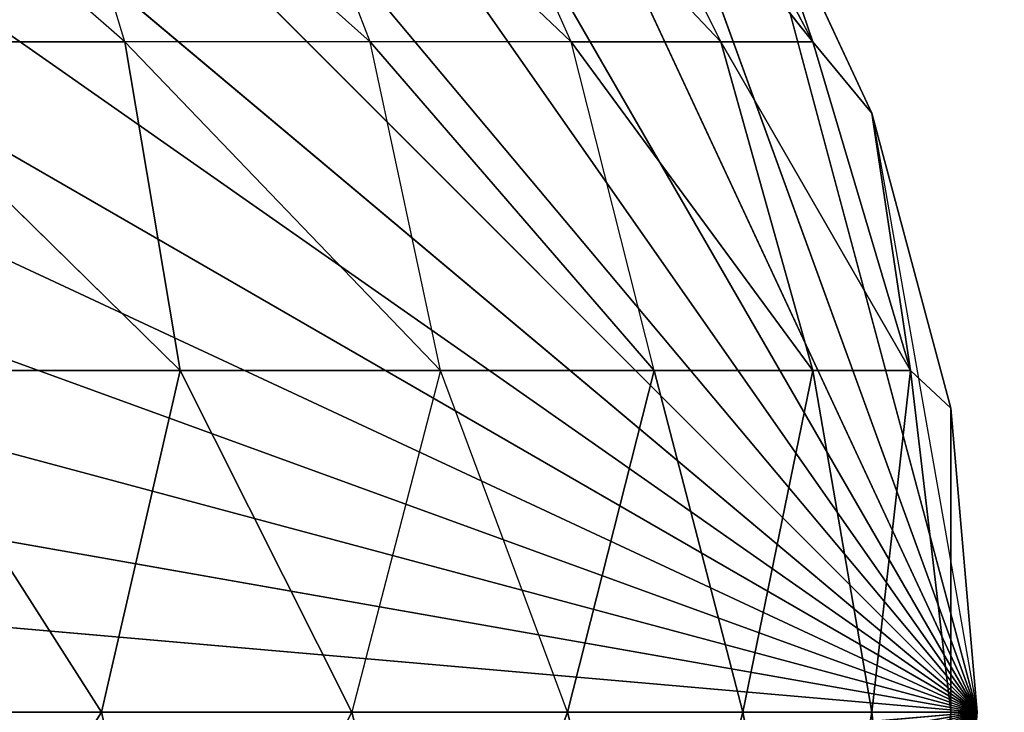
# Model space of a CAD drawing. Extents: x 226 to 378, y -30 to 313.
# Tile 96 of 256: x 286.885 to 287.242, y 51.135 to 51.386. Entities that reach past the tile are written whole.
import ezdxf

# ---------------------------------------------------------------- set-up
doc = ezdxf.new("R2010")
doc.units = 0
doc.header["$LTSCALE"] = 25.4
doc.layers.get('0').update_dxf_attribs({"color": 13, "linetype": 'CONTINUOUS'})
for name, color, linetype in [('_NCL1_5', 41, 'CONTINUOUS'), ('_NCL1_62', 7, 'CONTINUOUS'), ('_NCL1_64', 250, 'CONTINUOUS')]:
    doc.layers.add(name, color=color, linetype=linetype)

# ---------------------------------------------------------------- blocks, each defined once
blk = doc.blocks.new('EWON_2005CD_4005CD_COSY141')
at = {"layer": '_NCL1_5', "color": 0}
for p, q in [((91.44, 262.255, 297.18), (90.805, 261.62, 297.18)), ((91.44, 262.255, 297.18), (90.805, 261.62, 297.18)), ((91.55026, 262.24535, 297.18), (90.805, 261.62, 297.18)), ((91.55026, 262.24535, 297.18), (90.805, 261.62, 297.18)), ((91.32971, 262.24535, 297.18), (90.805, 261.62, 297.18)), ((91.32971, 262.24535, 297.18), (90.805, 261.62, 297.18)), ((91.65717, 262.2167, 297.18), (90.805, 261.62, 297.18)), ((91.65717, 262.2167, 297.18), (90.805, 261.62, 297.18)), ((91.2228, 262.2167, 297.18), (90.805, 261.62, 297.18)), ((91.2228, 262.2167, 297.18), (90.805, 261.62, 297.18)), ((91.7575, 262.16994, 297.18), (90.805, 261.62, 297.18)), ((91.7575, 262.16994, 297.18), (90.805, 261.62, 297.18)), ((91.1225, 262.16994, 297.18), (90.805, 261.62, 297.18)), ((91.1225, 262.16994, 297.18), (90.805, 261.62, 297.18)), ((91.84815, 262.10644, 297.18), (90.805, 261.62, 297.18)), ((91.84815, 262.10644, 297.18), (90.805, 261.62, 297.18)), ((91.03182, 262.10644, 297.18), (90.805, 261.62, 297.18)), ((91.03182, 262.10644, 297.18), (90.805, 261.62, 297.18)), ((91.92644, 262.02818, 297.18), (90.805, 261.62, 297.18)), ((91.92644, 262.02818, 297.18), (90.805, 261.62, 297.18)), ((90.95354, 262.02818, 297.18), (90.805, 261.62, 297.18)), ((90.95354, 262.02818, 297.18), (90.805, 261.62, 297.18)), ((91.98991, 261.9375, 297.18), (90.805, 261.62, 297.18)), ((91.98991, 261.9375, 297.18), (90.805, 261.62, 297.18)), ((90.89006, 261.9375, 297.18), (90.805, 261.62, 297.18)), ((90.84328, 261.8372, 297.18), (90.805, 261.62, 297.18)), ((92.0367, 261.8372, 297.18), (90.805, 261.62, 297.18)), ((92.0367, 261.8372, 297.18), (90.805, 261.62, 297.18)), ((90.82916, 261.74388, 309.36649), (90.81463, 261.62, 309.35526)), ((90.82916, 261.74388, 309.36649), (90.81463, 261.62, 309.35526)), ((90.82916, 261.74388, 309.36649), (90.84328, 261.62, 309.46217)), ((90.82916, 261.74388, 309.36649), (90.84328, 261.62, 309.46217)), ((90.84328, 261.62, 309.46217), (90.86459, 261.74388, 309.48333)), ((90.84328, 261.62, 309.46217), (90.86459, 261.74388, 309.48333)), ((90.86459, 261.74388, 309.48333), (90.89006, 261.62, 309.5625)), ((90.86459, 261.74388, 309.48333), (90.89006, 261.62, 309.5625)), ((90.89006, 261.62, 309.5625), (90.92214, 261.74388, 309.591)), ((90.89006, 261.62, 309.5625), (90.92214, 261.74388, 309.591)), ((90.92214, 261.74388, 309.591), (90.95354, 261.62, 309.65315)), ((90.92214, 261.74388, 309.591), (90.95354, 261.62, 309.65315)), ((90.95354, 261.62, 309.65315), (90.99961, 261.74388, 309.68539)), ((90.99961, 261.74388, 309.68539), (91.03182, 261.62, 309.73144)), ((91.03182, 261.62, 309.73144), (91.09398, 261.74388, 309.76283)), ((91.03182, 261.62, 309.73144), (91.09398, 261.74388, 309.76283)), ((91.09398, 261.74388, 309.76283), (91.1225, 261.62, 309.79491)), ((91.09398, 261.74388, 309.76283), (91.1225, 261.62, 309.79491)), ((91.1225, 261.62, 309.79491), (91.20165, 261.74388, 309.82039)), ((91.1225, 261.62, 309.79491), (91.20165, 261.74388, 309.82039)), ((90.805, 261.62, 309.245), (90.81463, 261.73026, 309.245)), ((90.805, 261.62, 297.18), (90.81463, 261.73026, 297.18)), ((90.81463, 261.73026, 297.18), (90.805, 261.62, 309.245)), ((90.81463, 261.73026, 297.18), (90.805, 261.62, 309.245)), ((90.805, 261.62, 309.245), (90.81463, 261.73026, 309.245)), ((92.06535, 261.73026, 297.18), (90.805, 261.62, 297.18)), ((92.06535, 261.73026, 297.18), (90.805, 261.62, 297.18)), ((90.81463, 261.73026, 309.245), (90.81463, 261.62, 309.35526)), ((90.81463, 261.73026, 309.245), (90.81463, 261.62, 309.35526)), ((90.84328, 261.40283, 297.18), (90.805, 261.62, 297.18)), ((90.81463, 261.62, 309.35526), (90.805, 261.62, 309.245)), ((90.805, 261.62, 309.245), (90.805, 261.62, 297.18)), ((90.805, 261.62, 309.245), (90.805, 261.62, 297.18)), ((90.805, 261.62, 309.245), (90.81463, 261.50974, 297.18)), ((90.81463, 261.50974, 297.18), (90.805, 261.62, 297.18)), ((90.805, 261.62, 309.245), (90.81463, 261.50974, 297.18)), ((90.805, 261.62, 309.245), (90.81463, 261.50974, 309.245)), ((90.89006, 261.3025, 297.18), (90.805, 261.62, 297.18)), ((90.95354, 261.21182, 297.18), (90.805, 261.62, 297.18)), ((90.95354, 261.21182, 297.18), (90.805, 261.62, 297.18)), ((91.03182, 261.13356, 297.18), (90.805, 261.62, 297.18)), ((91.03182, 261.13356, 297.18), (90.805, 261.62, 297.18)), ((91.1225, 261.07009, 297.18), (90.805, 261.62, 297.18)), ((91.1225, 261.07009, 297.18), (90.805, 261.62, 297.18)), ((91.2228, 261.0233, 297.18), (90.805, 261.62, 297.18)), ((91.2228, 261.0233, 297.18), (90.805, 261.62, 297.18)), ((91.32971, 260.99465, 297.18), (90.805, 261.62, 297.18)), ((91.32971, 260.99465, 297.18), (90.805, 261.62, 297.18)), ((91.44, 260.985, 297.18), (90.805, 261.62, 297.18)), ((91.44, 260.985, 297.18), (90.805, 261.62, 297.18)), ((91.55026, 260.99465, 297.18), (90.805, 261.62, 297.18)), ((91.55026, 260.99465, 297.18), (90.805, 261.62, 297.18)), ((91.65717, 261.0233, 297.18), (90.805, 261.62, 297.18)), ((91.65717, 261.0233, 297.18), (90.805, 261.62, 297.18)), ((91.7575, 261.07009, 297.18), (90.805, 261.62, 297.18)), ((91.7575, 261.07009, 297.18), (90.805, 261.62, 297.18)), ((91.84815, 261.13356, 297.18), (90.805, 261.62, 297.18)), ((91.84815, 261.13356, 297.18), (90.805, 261.62, 297.18)), ((91.92644, 261.21182, 297.18), (90.805, 261.62, 297.18)), ((91.92644, 261.21182, 297.18), (90.805, 261.62, 297.18)), ((91.98991, 261.3025, 297.18), (90.805, 261.62, 297.18)), ((91.98991, 261.3025, 297.18), (90.805, 261.62, 297.18)), ((92.0367, 261.40283, 297.18), (90.805, 261.62, 297.18)), ((92.0367, 261.40283, 297.18), (90.805, 261.62, 297.18)), ((92.06535, 261.50974, 297.18), (90.805, 261.62, 297.18)), ((92.06535, 261.50974, 297.18), (90.805, 261.62, 297.18)), ((92.075, 261.62, 297.18), (90.805, 261.62, 297.18)), ((92.075, 261.62, 297.18), (90.805, 261.62, 297.18)), ((90.805, 261.62, 309.245), (90.81463, 261.50974, 309.245)), ((90.81463, 261.62, 309.35526), (90.805, 261.62, 309.245)), ((90.84328, 261.62, 309.46217), (90.81463, 261.62, 309.35526)), ((90.81463, 261.62, 309.35526), (90.81463, 261.50974, 309.245)), ((90.81463, 261.62, 309.35526), (90.81463, 261.50974, 309.245)), ((90.81463, 261.62, 309.35526), (90.82916, 261.49612, 309.36649)), ((90.84328, 261.62, 309.46217), (90.81463, 261.62, 309.35526)), ((90.81463, 261.62, 309.35526), (90.82916, 261.49612, 309.36649)), ((90.82916, 261.49612, 309.36649), (90.84328, 261.62, 309.46217)), ((90.82916, 261.49612, 309.36649), (90.84328, 261.62, 309.46217)), ((90.89006, 261.62, 309.5625), (90.84328, 261.62, 309.46217)), ((90.89006, 261.62, 309.5625), (90.84328, 261.62, 309.46217)), ((90.86459, 261.49612, 309.48333), (90.84328, 261.62, 309.46217)), ((90.86459, 261.49612, 309.48333), (90.84328, 261.62, 309.46217)), ((90.89006, 261.62, 309.5625), (90.86459, 261.49612, 309.48333)), ((90.89006, 261.62, 309.5625), (90.86459, 261.49612, 309.48333)), ((90.95354, 261.62, 309.65315), (90.89006, 261.62, 309.5625)), ((90.95354, 261.62, 309.65315), (90.89006, 261.62, 309.5625)), ((90.92214, 261.49612, 309.591), (90.89006, 261.62, 309.5625)), ((90.92214, 261.49612, 309.591), (90.89006, 261.62, 309.5625)), ((90.92214, 261.49612, 309.591), (90.95354, 261.62, 309.65315)), ((90.92214, 261.49612, 309.591), (90.95354, 261.62, 309.65315)), ((91.03182, 261.62, 309.73144), (90.95354, 261.62, 309.65315)), ((90.95354, 261.62, 309.65315), (90.99961, 261.49612, 309.68539)), ((90.99961, 261.49612, 309.68539), (91.03182, 261.62, 309.73144)), ((91.1225, 261.62, 309.79491), (91.03182, 261.62, 309.73144)), ((91.03182, 261.62, 309.73144), (91.09398, 261.49612, 309.76283)), ((91.1225, 261.62, 309.79491), (91.03182, 261.62, 309.73144)), ((91.03182, 261.62, 309.73144), (91.09398, 261.49612, 309.76283)), ((91.1225, 261.62, 309.79491), (91.09398, 261.49612, 309.76283)), ((91.1225, 261.62, 309.79491), (91.09398, 261.49612, 309.76283)), ((91.2228, 261.62, 309.8417), (91.1225, 261.62, 309.79491)), ((91.2228, 261.62, 309.8417), (91.1225, 261.62, 309.79491)), ((91.20165, 261.49612, 309.82039), (91.1225, 261.62, 309.79491)), ((91.20165, 261.49612, 309.82039), (91.1225, 261.62, 309.79491)), ((90.84328, 261.40283, 309.245), (90.81463, 261.50974, 297.18)), ((90.81463, 261.50974, 297.18), (90.81463, 261.50974, 309.245)), ((90.81463, 261.50974, 309.245), (90.84328, 261.40283, 309.245)), ((90.84328, 261.40283, 297.18), (90.81463, 261.50974, 297.18)), ((90.84328, 261.40283, 309.245), (90.81463, 261.50974, 297.18)), ((90.81463, 261.50974, 297.18), (90.81463, 261.50974, 309.245)), ((90.82916, 261.49612, 309.36649), (90.81463, 261.50974, 309.245)), ((90.81463, 261.50974, 309.245), (90.84328, 261.40283, 309.245)), ((90.82916, 261.49612, 309.36649), (90.81463, 261.50974, 309.245)), ((90.86459, 261.49612, 309.48333), (90.82916, 261.49612, 309.36649)), ((90.82916, 261.49612, 309.36649), (90.84328, 261.40283, 309.245)), ((90.82916, 261.49612, 309.36649), (90.84328, 261.40283, 309.245)), ((90.82916, 261.49612, 309.36649), (90.86459, 261.377, 309.35945)), ((90.82916, 261.49612, 309.36649), (90.89799, 261.377, 309.46949)), ((90.82916, 261.49612, 309.36649), (90.86459, 261.377, 309.35945)), ((90.82916, 261.49612, 309.36649), (90.89799, 261.377, 309.46949)), ((90.86459, 261.49612, 309.48333), (90.82916, 261.49612, 309.36649)), ((90.92214, 261.49612, 309.591), (90.86459, 261.49612, 309.48333)), ((90.86459, 261.49612, 309.48333), (90.89799, 261.377, 309.46949)), ((90.86459, 261.49612, 309.48333), (90.95219, 261.377, 309.57093)), ((90.86459, 261.49612, 309.48333), (90.89799, 261.377, 309.46949)), ((90.86459, 261.49612, 309.48333), (90.95219, 261.377, 309.57093)), ((90.92214, 261.49612, 309.591), (90.86459, 261.49612, 309.48333)), ((90.99961, 261.49612, 309.68539), (90.92214, 261.49612, 309.591)), ((90.92214, 261.49612, 309.591), (90.95219, 261.377, 309.57093)), ((90.92214, 261.49612, 309.591), (91.02517, 261.377, 309.65983)), ((90.99961, 261.49612, 309.68539), (90.92214, 261.49612, 309.591)), ((91.09398, 261.49612, 309.76283), (90.99961, 261.49612, 309.68539)), ((90.99961, 261.49612, 309.68539), (91.02517, 261.377, 309.65983)), ((90.99961, 261.49612, 309.68539), (91.11407, 261.377, 309.73278)), ((91.09398, 261.49612, 309.76283), (90.99961, 261.49612, 309.68539)), ((91.20165, 261.49612, 309.82039), (91.09398, 261.49612, 309.76283)), ((91.09398, 261.49612, 309.76283), (91.11407, 261.377, 309.73278)), ((91.09398, 261.49612, 309.76283), (91.21549, 261.377, 309.78699)), ((91.09398, 261.49612, 309.76283), (91.11407, 261.377, 309.73278)), ((91.09398, 261.49612, 309.76283), (91.21549, 261.377, 309.78699)), ((91.20165, 261.49612, 309.82039), (91.09398, 261.49612, 309.76283)), ((90.89006, 261.3025, 297.18), (90.84328, 261.40283, 297.18)), ((90.84328, 261.40283, 297.18), (90.89006, 261.3025, 309.245)), ((90.84328, 261.40283, 297.18), (90.89006, 261.3025, 309.245)), ((90.84328, 261.40283, 297.18), (90.84328, 261.40283, 309.245)), ((90.84328, 261.40283, 309.245), (90.89006, 261.3025, 309.245)), ((90.84328, 261.40283, 297.18), (90.84328, 261.40283, 309.245)), ((90.84328, 261.40283, 309.245), (90.89006, 261.3025, 309.245)), ((90.84328, 261.40283, 309.245), (90.86459, 261.377, 309.35945)), ((90.84328, 261.40283, 309.245), (90.86459, 261.377, 309.35945)), ((90.86459, 261.377, 309.35945), (90.89006, 261.3025, 309.245)), ((90.86459, 261.377, 309.35945), (90.89006, 261.3025, 309.245)), ((90.86459, 261.377, 309.35945), (90.92214, 261.26722, 309.348)), ((90.86459, 261.377, 309.35945), (90.95219, 261.26722, 309.44703)), ((90.86459, 261.377, 309.35945), (90.89799, 261.377, 309.46949)), ((90.86459, 261.377, 309.35945), (90.89799, 261.377, 309.46949)), ((90.89799, 261.377, 309.46949), (91.00099, 261.26722, 309.53832)), ((90.89799, 261.377, 309.46949), (90.95219, 261.26722, 309.44703)), ((90.89799, 261.377, 309.46949), (90.95219, 261.377, 309.57093)), ((90.95219, 261.377, 309.57093), (91.00099, 261.26722, 309.53832)), ((90.95219, 261.377, 309.57093), (91.06665, 261.26722, 309.61833)), ((90.95219, 261.377, 309.57093), (91.02517, 261.377, 309.65983)), ((91.02517, 261.377, 309.65983), (91.06665, 261.26722, 309.61833)), ((91.02517, 261.377, 309.65983), (91.14666, 261.26722, 309.68399)), ((91.02517, 261.377, 309.65983), (91.11407, 261.377, 309.73278)), ((91.11407, 261.377, 309.73278), (91.14666, 261.26722, 309.68399)), ((91.11407, 261.377, 309.73278), (91.23794, 261.26722, 309.73278)), ((91.11407, 261.377, 309.73278), (91.21549, 261.377, 309.78699))]:
    blk.add_line(p, q, dxfattribs=at)
at = {"color": 7}
mesh = blk.add_polyface(dxfattribs=at)
corners = [(105.41, 276.89132, 297.18), (83.82, 279.42949, 297.18), (83.82, 241.27051, 297.18)]
mesh.append_faces([[corners[k] for k in face] for face in [(0, 1, 2)]], dxfattribs={"color": 7})
mesh = blk.add_polyface(dxfattribs=at)
corners = [(104.14, 276.89132, 298.45), (85.09, 241.27051, 298.45), (85.09, 279.42949, 298.45)]
mesh.append_faces([[corners[k] for k in face] for face in [(0, 1, 2)]], dxfattribs={"color": 7})
mesh = blk.add_polyface(dxfattribs=at)
corners = [(105.41, 276.89132, 297.18), (83.82, 241.27051, 297.18), (105.41, 243.80868, 297.18)]
mesh.append_faces([[corners[k] for k in face] for face in [(0, 1, 2)]], dxfattribs={"color": 7})
mesh = blk.add_polyface(dxfattribs=at)
corners = [(104.14, 243.80868, 298.45), (85.09, 241.27051, 298.45), (104.14, 276.89132, 298.45)]
mesh.append_faces([[corners[k] for k in face] for face in [(0, 1, 2)]], dxfattribs={"color": 7})
at = {"layer": '_NCL1_5', "color": 41}
mesh = blk.add_polyface(dxfattribs=at)
corners = [(91.55026, 262.24535, 297.18), (91.44, 262.255, 297.18), (90.805, 261.62, 297.18)]
mesh.append_faces([[corners[k] for k in face] for face in [(0, 1, 2)]], dxfattribs={"color": 41})
mesh = blk.add_polyface(dxfattribs=at)
corners = [(91.44, 262.255, 297.18), (91.32971, 262.24535, 297.18), (90.805, 261.62, 297.18)]
mesh.append_faces([[corners[k] for k in face] for face in [(0, 1, 2)]], dxfattribs={"color": 41})
mesh = blk.add_polyface(dxfattribs=at)
corners = [(91.65717, 262.2167, 297.18), (91.55026, 262.24535, 297.18), (90.805, 261.62, 297.18)]
mesh.append_faces([[corners[k] for k in face] for face in [(0, 1, 2)]], dxfattribs={"color": 41})
mesh = blk.add_polyface(dxfattribs=at)
corners = [(91.32971, 262.24535, 297.18), (91.2228, 262.2167, 297.18), (90.805, 261.62, 297.18)]
mesh.append_faces([[corners[k] for k in face] for face in [(0, 1, 2)]], dxfattribs={"color": 41})
mesh = blk.add_polyface(dxfattribs=at)
corners = [(91.7575, 262.16994, 297.18), (91.65717, 262.2167, 297.18), (90.805, 261.62, 297.18)]
mesh.append_faces([[corners[k] for k in face] for face in [(0, 1, 2)]], dxfattribs={"color": 41})
mesh = blk.add_polyface(dxfattribs=at)
corners = [(91.2228, 262.2167, 297.18), (91.1225, 262.16994, 297.18), (90.805, 261.62, 297.18)]
mesh.append_faces([[corners[k] for k in face] for face in [(0, 1, 2)]], dxfattribs={"color": 41})
mesh = blk.add_polyface(dxfattribs=at)
corners = [(91.84815, 262.10644, 297.18), (91.7575, 262.16994, 297.18), (90.805, 261.62, 297.18)]
mesh.append_faces([[corners[k] for k in face] for face in [(0, 1, 2)]], dxfattribs={"color": 41})
mesh = blk.add_polyface(dxfattribs=at)
corners = [(91.1225, 262.16994, 297.18), (91.03182, 262.10644, 297.18), (90.805, 261.62, 297.18)]
mesh.append_faces([[corners[k] for k in face] for face in [(0, 1, 2)]], dxfattribs={"color": 41})
mesh = blk.add_polyface(dxfattribs=at)
corners = [(91.92644, 262.02818, 297.18), (91.84815, 262.10644, 297.18), (90.805, 261.62, 297.18)]
mesh.append_faces([[corners[k] for k in face] for face in [(0, 1, 2)]], dxfattribs={"color": 41})
mesh = blk.add_polyface(dxfattribs=at)
corners = [(91.03182, 262.10644, 297.18), (90.95354, 262.02818, 297.18), (90.805, 261.62, 297.18)]
mesh.append_faces([[corners[k] for k in face] for face in [(0, 1, 2)]], dxfattribs={"color": 41})
mesh = blk.add_polyface(dxfattribs=at)
corners = [(91.98991, 261.9375, 297.18), (91.92644, 262.02818, 297.18), (90.805, 261.62, 297.18)]
mesh.append_faces([[corners[k] for k in face] for face in [(0, 1, 2)]], dxfattribs={"color": 41})
mesh = blk.add_polyface(dxfattribs=at)
corners = [(90.95354, 262.02818, 297.18), (90.89006, 261.9375, 297.18), (90.805, 261.62, 297.18)]
mesh.append_faces([[corners[k] for k in face] for face in [(0, 1, 2)]], dxfattribs={"color": 41})
mesh = blk.add_polyface(dxfattribs=at)
corners = [(92.0367, 261.8372, 297.18), (91.98991, 261.9375, 297.18), (90.805, 261.62, 297.18)]
mesh.append_faces([[corners[k] for k in face] for face in [(0, 1, 2)]], dxfattribs={"color": 41})
mesh = blk.add_polyface(dxfattribs=at)
corners = [(92.06535, 261.73026, 297.18), (92.0367, 261.8372, 297.18), (90.805, 261.62, 297.18)]
mesh.append_faces([[corners[k] for k in face] for face in [(0, 1, 2)]], dxfattribs={"color": 41})
mesh = blk.add_polyface(dxfattribs=at)
corners = [(90.82916, 261.74388, 309.36649), (90.81463, 261.62, 309.35526), (90.81463, 261.73026, 309.245)]
mesh.append_faces([[corners[k] for k in face] for face in [(0, 1, 2)]], dxfattribs={"color": 41})
mesh = blk.add_polyface(dxfattribs=at)
corners = [(90.82916, 261.74388, 309.36649), (90.84328, 261.62, 309.46217), (90.81463, 261.62, 309.35526)]
mesh.append_faces([[corners[k] for k in face] for face in [(0, 1, 2)]], dxfattribs={"color": 41})
mesh = blk.add_polyface(dxfattribs=at)
corners = [(90.86459, 261.74388, 309.48333), (90.84328, 261.62, 309.46217), (90.82916, 261.74388, 309.36649)]
mesh.append_faces([[corners[k] for k in face] for face in [(0, 1, 2)]], dxfattribs={"color": 41})
mesh = blk.add_polyface(dxfattribs=at)
corners = [(90.86459, 261.74388, 309.48333), (90.89006, 261.62, 309.5625), (90.84328, 261.62, 309.46217)]
mesh.append_faces([[corners[k] for k in face] for face in [(0, 1, 2)]], dxfattribs={"color": 41})
mesh = blk.add_polyface(dxfattribs=at)
corners = [(90.92214, 261.74388, 309.591), (90.89006, 261.62, 309.5625), (90.86459, 261.74388, 309.48333)]
mesh.append_faces([[corners[k] for k in face] for face in [(0, 1, 2)]], dxfattribs={"color": 41})
mesh = blk.add_polyface(dxfattribs=at)
corners = [(90.92214, 261.74388, 309.591), (90.95354, 261.62, 309.65315), (90.89006, 261.62, 309.5625)]
mesh.append_faces([[corners[k] for k in face] for face in [(0, 1, 2)]], dxfattribs={"color": 41})
mesh = blk.add_polyface(dxfattribs=at)
corners = [(90.99961, 261.74388, 309.68539), (90.95354, 261.62, 309.65315), (90.92214, 261.74388, 309.591)]
mesh.append_faces([[corners[k] for k in face] for face in [(0, 1, 2)]], dxfattribs={"color": 41})
mesh = blk.add_polyface(dxfattribs=at)
corners = [(91.09398, 261.74388, 309.76283), (91.03182, 261.62, 309.73144), (90.99961, 261.74388, 309.68539)]
mesh.append_faces([[corners[k] for k in face] for face in [(0, 1, 2)]], dxfattribs={"color": 41})
mesh = blk.add_polyface(dxfattribs=at)
corners = [(91.1225, 261.62, 309.79491), (91.03182, 261.62, 309.73144), (91.09398, 261.74388, 309.76283)]
mesh.append_faces([[corners[k] for k in face] for face in [(0, 1, 2)]], dxfattribs={"color": 41})
mesh = blk.add_polyface(dxfattribs=at)
corners = [(91.20165, 261.74388, 309.82039), (91.1225, 261.62, 309.79491), (91.09398, 261.74388, 309.76283)]
mesh.append_faces([[corners[k] for k in face] for face in [(0, 1, 2)]], dxfattribs={"color": 41})
mesh = blk.add_polyface(dxfattribs=at)
corners = [(91.2228, 261.62, 309.8417), (91.1225, 261.62, 309.79491), (91.20165, 261.74388, 309.82039)]
mesh.append_faces([[corners[k] for k in face] for face in [(0, 1, 2)]], dxfattribs={"color": 41})
mesh = blk.add_polyface(dxfattribs=at)
corners = [(90.81463, 261.73026, 309.245), (90.81463, 261.62, 309.35526), (90.805, 261.62, 309.245)]
mesh.append_faces([[corners[k] for k in face] for face in [(0, 1, 2)]], dxfattribs={"color": 41})
mesh = blk.add_polyface(dxfattribs=at)
corners = [(90.81463, 261.73026, 297.18), (90.805, 261.62, 309.245), (90.805, 261.62, 297.18)]
mesh.append_faces([[corners[k] for k in face] for face in [(0, 1, 2)]], dxfattribs={"color": 41})
mesh = blk.add_polyface(dxfattribs=at)
corners = [(90.81463, 261.73026, 309.245), (90.805, 261.62, 309.245), (90.81463, 261.73026, 297.18)]
mesh.append_faces([[corners[k] for k in face] for face in [(0, 1, 2)]], dxfattribs={"color": 41})
mesh = blk.add_polyface(dxfattribs=at)
corners = [(92.075, 261.62, 297.18), (92.06535, 261.73026, 297.18), (90.805, 261.62, 297.18)]
mesh.append_faces([[corners[k] for k in face] for face in [(0, 1, 2)]], dxfattribs={"color": 41})
mesh = blk.add_polyface(dxfattribs=at)
corners = [(90.805, 261.62, 309.245), (90.81463, 261.50974, 297.18), (90.805, 261.62, 297.18)]
mesh.append_faces([[corners[k] for k in face] for face in [(0, 1, 2)]], dxfattribs={"color": 41})
mesh = blk.add_polyface(dxfattribs=at)
corners = [(90.805, 261.62, 309.245), (90.81463, 261.50974, 309.245), (90.81463, 261.50974, 297.18)]
mesh.append_faces([[corners[k] for k in face] for face in [(0, 1, 2)]], dxfattribs={"color": 41})
mesh = blk.add_polyface(dxfattribs=at)
corners = [(90.95354, 261.21182, 297.18), (90.805, 261.62, 297.18), (90.89006, 261.3025, 297.18)]
mesh.append_faces([[corners[k] for k in face] for face in [(0, 1, 2)]], dxfattribs={"color": 41})
mesh = blk.add_polyface(dxfattribs=at)
corners = [(91.03182, 261.13356, 297.18), (90.805, 261.62, 297.18), (90.95354, 261.21182, 297.18)]
mesh.append_faces([[corners[k] for k in face] for face in [(0, 1, 2)]], dxfattribs={"color": 41})
mesh = blk.add_polyface(dxfattribs=at)
corners = [(91.1225, 261.07009, 297.18), (90.805, 261.62, 297.18), (91.03182, 261.13356, 297.18)]
mesh.append_faces([[corners[k] for k in face] for face in [(0, 1, 2)]], dxfattribs={"color": 41})
mesh = blk.add_polyface(dxfattribs=at)
corners = [(91.2228, 261.0233, 297.18), (90.805, 261.62, 297.18), (91.1225, 261.07009, 297.18)]
mesh.append_faces([[corners[k] for k in face] for face in [(0, 1, 2)]], dxfattribs={"color": 41})
mesh = blk.add_polyface(dxfattribs=at)
corners = [(91.32971, 260.99465, 297.18), (90.805, 261.62, 297.18), (91.2228, 261.0233, 297.18)]
mesh.append_faces([[corners[k] for k in face] for face in [(0, 1, 2)]], dxfattribs={"color": 41})
mesh = blk.add_polyface(dxfattribs=at)
corners = [(91.44, 260.985, 297.18), (90.805, 261.62, 297.18), (91.32971, 260.99465, 297.18)]
mesh.append_faces([[corners[k] for k in face] for face in [(0, 1, 2)]], dxfattribs={"color": 41})
mesh = blk.add_polyface(dxfattribs=at)
corners = [(91.55026, 260.99465, 297.18), (90.805, 261.62, 297.18), (91.44, 260.985, 297.18)]
mesh.append_faces([[corners[k] for k in face] for face in [(0, 1, 2)]], dxfattribs={"color": 41})
mesh = blk.add_polyface(dxfattribs=at)
corners = [(91.65717, 261.0233, 297.18), (90.805, 261.62, 297.18), (91.55026, 260.99465, 297.18)]
mesh.append_faces([[corners[k] for k in face] for face in [(0, 1, 2)]], dxfattribs={"color": 41})
mesh = blk.add_polyface(dxfattribs=at)
corners = [(91.7575, 261.07009, 297.18), (90.805, 261.62, 297.18), (91.65717, 261.0233, 297.18)]
mesh.append_faces([[corners[k] for k in face] for face in [(0, 1, 2)]], dxfattribs={"color": 41})
mesh = blk.add_polyface(dxfattribs=at)
corners = [(91.84815, 261.13356, 297.18), (90.805, 261.62, 297.18), (91.7575, 261.07009, 297.18)]
mesh.append_faces([[corners[k] for k in face] for face in [(0, 1, 2)]], dxfattribs={"color": 41})
mesh = blk.add_polyface(dxfattribs=at)
corners = [(91.92644, 261.21182, 297.18), (90.805, 261.62, 297.18), (91.84815, 261.13356, 297.18)]
mesh.append_faces([[corners[k] for k in face] for face in [(0, 1, 2)]], dxfattribs={"color": 41})
mesh = blk.add_polyface(dxfattribs=at)
corners = [(91.98991, 261.3025, 297.18), (90.805, 261.62, 297.18), (91.92644, 261.21182, 297.18)]
mesh.append_faces([[corners[k] for k in face] for face in [(0, 1, 2)]], dxfattribs={"color": 41})
mesh = blk.add_polyface(dxfattribs=at)
corners = [(92.0367, 261.40283, 297.18), (90.805, 261.62, 297.18), (91.98991, 261.3025, 297.18)]
mesh.append_faces([[corners[k] for k in face] for face in [(0, 1, 2)]], dxfattribs={"color": 41})
mesh = blk.add_polyface(dxfattribs=at)
corners = [(92.06535, 261.50974, 297.18), (90.805, 261.62, 297.18), (92.0367, 261.40283, 297.18)]
mesh.append_faces([[corners[k] for k in face] for face in [(0, 1, 2)]], dxfattribs={"color": 41})
mesh = blk.add_polyface(dxfattribs=at)
corners = [(92.075, 261.62, 297.18), (90.805, 261.62, 297.18), (92.06535, 261.50974, 297.18)]
mesh.append_faces([[corners[k] for k in face] for face in [(0, 1, 2)]], dxfattribs={"color": 41})
mesh = blk.add_polyface(dxfattribs=at)
corners = [(90.81463, 261.62, 309.35526), (90.81463, 261.50974, 309.245), (90.805, 261.62, 309.245)]
mesh.append_faces([[corners[k] for k in face] for face in [(0, 1, 2)]], dxfattribs={"color": 41})
mesh = blk.add_polyface(dxfattribs=at)
corners = [(90.81463, 261.62, 309.35526), (90.82916, 261.49612, 309.36649), (90.81463, 261.50974, 309.245)]
mesh.append_faces([[corners[k] for k in face] for face in [(0, 1, 2)]], dxfattribs={"color": 41})
mesh = blk.add_polyface(dxfattribs=at)
corners = [(90.84328, 261.62, 309.46217), (90.82916, 261.49612, 309.36649), (90.81463, 261.62, 309.35526)]
mesh.append_faces([[corners[k] for k in face] for face in [(0, 1, 2)]], dxfattribs={"color": 41})
mesh = blk.add_polyface(dxfattribs=at)
corners = [(90.84328, 261.62, 309.46217), (90.86459, 261.49612, 309.48333), (90.82916, 261.49612, 309.36649)]
mesh.append_faces([[corners[k] for k in face] for face in [(0, 1, 2)]], dxfattribs={"color": 41})
mesh = blk.add_polyface(dxfattribs=at)
corners = [(90.89006, 261.62, 309.5625), (90.86459, 261.49612, 309.48333), (90.84328, 261.62, 309.46217)]
mesh.append_faces([[corners[k] for k in face] for face in [(0, 1, 2)]], dxfattribs={"color": 41})
mesh = blk.add_polyface(dxfattribs=at)
corners = [(90.89006, 261.62, 309.5625), (90.92214, 261.49612, 309.591), (90.86459, 261.49612, 309.48333)]
mesh.append_faces([[corners[k] for k in face] for face in [(0, 1, 2)]], dxfattribs={"color": 41})
mesh = blk.add_polyface(dxfattribs=at)
corners = [(90.95354, 261.62, 309.65315), (90.92214, 261.49612, 309.591), (90.89006, 261.62, 309.5625)]
mesh.append_faces([[corners[k] for k in face] for face in [(0, 1, 2)]], dxfattribs={"color": 41})
mesh = blk.add_polyface(dxfattribs=at)
corners = [(90.95354, 261.62, 309.65315), (90.99961, 261.49612, 309.68539), (90.92214, 261.49612, 309.591)]
mesh.append_faces([[corners[k] for k in face] for face in [(0, 1, 2)]], dxfattribs={"color": 41})
mesh = blk.add_polyface(dxfattribs=at)
corners = [(91.09398, 261.49612, 309.76283), (90.99961, 261.49612, 309.68539), (91.03182, 261.62, 309.73144)]
mesh.append_faces([[corners[k] for k in face] for face in [(0, 1, 2)]], dxfattribs={"color": 41})
mesh = blk.add_polyface(dxfattribs=at)
corners = [(91.1225, 261.62, 309.79491), (91.09398, 261.49612, 309.76283), (91.03182, 261.62, 309.73144)]
mesh.append_faces([[corners[k] for k in face] for face in [(0, 1, 2)]], dxfattribs={"color": 41})
mesh = blk.add_polyface(dxfattribs=at)
corners = [(91.20165, 261.49612, 309.82039), (91.09398, 261.49612, 309.76283), (91.1225, 261.62, 309.79491)]
mesh.append_faces([[corners[k] for k in face] for face in [(0, 1, 2)]], dxfattribs={"color": 41})
mesh = blk.add_polyface(dxfattribs=at)
corners = [(91.2228, 261.62, 309.8417), (91.20165, 261.49612, 309.82039), (91.1225, 261.62, 309.79491)]
mesh.append_faces([[corners[k] for k in face] for face in [(0, 1, 2)]], dxfattribs={"color": 41})
mesh = blk.add_polyface(dxfattribs=at)
corners = [(90.81463, 261.50974, 309.245), (90.84328, 261.40283, 309.245), (90.81463, 261.50974, 297.18)]
mesh.append_faces([[corners[k] for k in face] for face in [(0, 1, 2)]], dxfattribs={"color": 41})
mesh = blk.add_polyface(dxfattribs=at)
corners = [(90.81463, 261.50974, 297.18), (90.84328, 261.40283, 309.245), (90.84328, 261.40283, 297.18)]
mesh.append_faces([[corners[k] for k in face] for face in [(0, 1, 2)]], dxfattribs={"color": 41})
mesh = blk.add_polyface(dxfattribs=at)
corners = [(90.81463, 261.50974, 309.245), (90.82916, 261.49612, 309.36649), (90.84328, 261.40283, 309.245)]
mesh.append_faces([[corners[k] for k in face] for face in [(0, 1, 2)]], dxfattribs={"color": 41})
mesh = blk.add_polyface(dxfattribs=at)
corners = [(90.82916, 261.49612, 309.36649), (90.86459, 261.377, 309.35945), (90.84328, 261.40283, 309.245)]
mesh.append_faces([[corners[k] for k in face] for face in [(0, 1, 2)]], dxfattribs={"color": 41})
mesh = blk.add_polyface(dxfattribs=at)
corners = [(90.82916, 261.49612, 309.36649), (90.89799, 261.377, 309.46949), (90.86459, 261.377, 309.35945)]
mesh.append_faces([[corners[k] for k in face] for face in [(0, 1, 2)]], dxfattribs={"color": 41})
mesh = blk.add_polyface(dxfattribs=at)
corners = [(90.86459, 261.49612, 309.48333), (90.89799, 261.377, 309.46949), (90.82916, 261.49612, 309.36649)]
mesh.append_faces([[corners[k] for k in face] for face in [(0, 1, 2)]], dxfattribs={"color": 41})
mesh = blk.add_polyface(dxfattribs=at)
corners = [(90.86459, 261.49612, 309.48333), (90.95219, 261.377, 309.57093), (90.89799, 261.377, 309.46949)]
mesh.append_faces([[corners[k] for k in face] for face in [(0, 1, 2)]], dxfattribs={"color": 41})
mesh = blk.add_polyface(dxfattribs=at)
corners = [(90.92214, 261.49612, 309.591), (90.95219, 261.377, 309.57093), (90.86459, 261.49612, 309.48333)]
mesh.append_faces([[corners[k] for k in face] for face in [(0, 1, 2)]], dxfattribs={"color": 41})
mesh = blk.add_polyface(dxfattribs=at)
corners = [(90.99961, 261.49612, 309.68539), (91.02517, 261.377, 309.65983), (90.92214, 261.49612, 309.591)]
mesh.append_faces([[corners[k] for k in face] for face in [(0, 1, 2)]], dxfattribs={"color": 41})
mesh = blk.add_polyface(dxfattribs=at)
corners = [(91.11407, 261.377, 309.73278), (90.99961, 261.49612, 309.68539), (91.09398, 261.49612, 309.76283)]
mesh.append_faces([[corners[k] for k in face] for face in [(0, 1, 2)]], dxfattribs={"color": 41})
mesh = blk.add_polyface(dxfattribs=at)
corners = [(91.21549, 261.377, 309.78699), (91.11407, 261.377, 309.73278), (91.09398, 261.49612, 309.76283)]
mesh.append_faces([[corners[k] for k in face] for face in [(0, 1, 2)]], dxfattribs={"color": 41})
mesh = blk.add_polyface(dxfattribs=at)
corners = [(91.21549, 261.377, 309.78699), (91.09398, 261.49612, 309.76283), (91.20165, 261.49612, 309.82039)]
mesh.append_faces([[corners[k] for k in face] for face in [(0, 1, 2)]], dxfattribs={"color": 41})
mesh = blk.add_polyface(dxfattribs=at)
corners = [(90.84328, 261.40283, 297.18), (90.89006, 261.3025, 309.245), (90.89006, 261.3025, 297.18)]
mesh.append_faces([[corners[k] for k in face] for face in [(0, 1, 2)]], dxfattribs={"color": 41})
mesh = blk.add_polyface(dxfattribs=at)
corners = [(90.84328, 261.40283, 309.245), (90.89006, 261.3025, 309.245), (90.84328, 261.40283, 297.18)]
mesh.append_faces([[corners[k] for k in face] for face in [(0, 1, 2)]], dxfattribs={"color": 41})
mesh = blk.add_polyface(dxfattribs=at)
corners = [(90.84328, 261.40283, 309.245), (90.86459, 261.377, 309.35945), (90.89006, 261.3025, 309.245)]
mesh.append_faces([[corners[k] for k in face] for face in [(0, 1, 2)]], dxfattribs={"color": 41})
mesh = blk.add_polyface(dxfattribs=at)
corners = [(90.86459, 261.377, 309.35945), (90.92214, 261.26722, 309.348), (90.89006, 261.3025, 309.245)]
mesh.append_faces([[corners[k] for k in face] for face in [(0, 1, 2)]], dxfattribs={"color": 41})
mesh = blk.add_polyface(dxfattribs=at)
corners = [(90.89799, 261.377, 309.46949), (90.95219, 261.26722, 309.44703), (90.86459, 261.377, 309.35945)]
mesh.append_faces([[corners[k] for k in face] for face in [(0, 1, 2)]], dxfattribs={"color": 41})
at = {"layer": '_NCL1_62', "color": 7}
mesh = blk.add_polyface(dxfattribs=at)
corners = [(119.38, 342.9, 27.94), (45.72, 248.92, 27.94), (119.38, 151.13, 27.94)]
mesh.append_faces([[corners[k] for k in face] for face in [(0, 1, 2)]], dxfattribs={"color": 7})
mesh = blk.add_polyface(dxfattribs=at)
corners = [(119.38, 342.9, 27.94), (45.72, 254, 27.94), (45.72, 248.92, 27.94)]
mesh.append_faces([[corners[k] for k in face] for face in [(0, 1, 2)]], dxfattribs={"color": 7})
mesh = blk.add_polyface(dxfattribs=at)
corners = [(119.38, 342.9, 27.94), (45.72, 261.62, 27.94), (45.72, 254, 27.94)]
mesh.append_faces([[corners[k] for k in face] for face in [(0, 1, 2)]], dxfattribs={"color": 7})
at = {"layer": '_NCL1_64', "color": 250}
mesh = blk.add_polyface(dxfattribs=at)
corners = [(92.52651, 229.36015, 297.18), (80.64452, 211.26465, 297.18), (83.82, 303.53, 297.18)]
mesh.append_faces([[corners[k] for k in face] for face in [(0, 1, 2)]], dxfattribs={"color": 250})
mesh = blk.add_polyface(dxfattribs=at)
corners = [(92.69024, 229.71125, 297.18), (92.52651, 229.36015, 297.18), (83.82, 303.53, 297.18)]
mesh.append_faces([[corners[k] for k in face] for face in [(0, 1, 2)]], dxfattribs={"color": 250})
mesh = blk.add_polyface(dxfattribs=at)
corners = [(92.69024, 229.71125, 297.18), (83.82, 303.53, 297.18), (92.69024, 290.98875, 297.18)]
mesh.append_faces([[corners[k] for k in face] for face in [(0, 1, 2)]], dxfattribs={"color": 250})

msp = doc.modelspace()

# ---------------------------------------------------------------- block references
at = {"color": 0, "rotation": 179.9999999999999}
msp.add_blockref('EWON_2005CD_4005CD_COSY141', (378.03735, 312.7553), dxfattribs=at)

doc.saveas('drawing.dxf')
